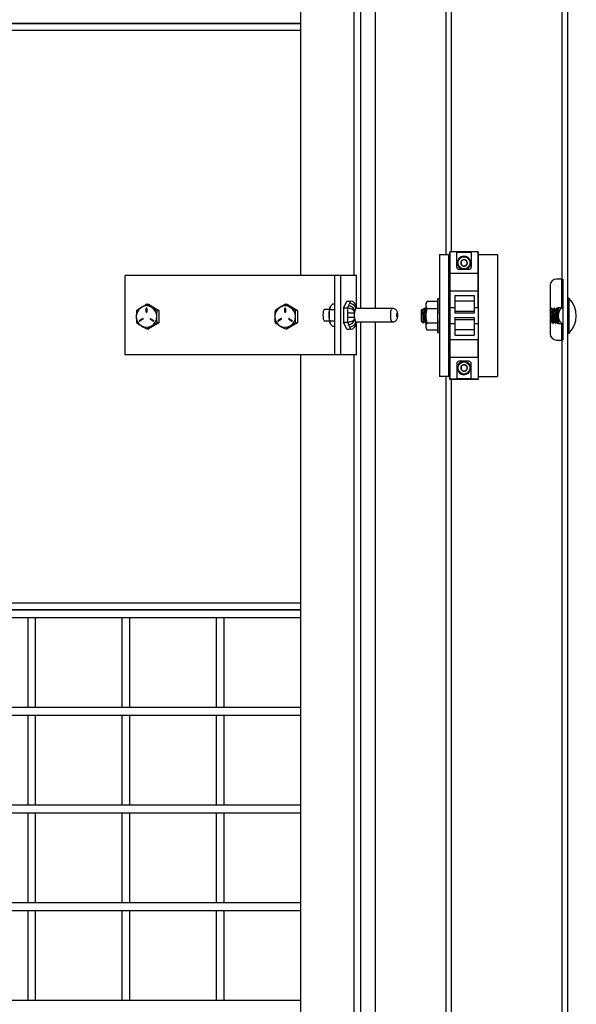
# Model space of a CAD drawing. Header units: inches. Extents: x 0.2 to 10.8, y 0.2 to 8.2.
# Tile 7 of 62: x 4.798 to 5.273, y 2.834 to 3.674. Entities that reach past the tile are written whole.
import ezdxf

# ---------------------------------------------------------------- set-up
doc = ezdxf.new("R2010")
doc.units = ezdxf.units.IN
doc.header["$MEASUREMENT"] = 0

msp = doc.modelspace()

# ---------------------------------------------------------------- linework, layer by layer
for p, q in [((5.26607, 1.8325), (5.26607, 5.79604)), ((5.1619, 5.39999), (5.1619, 3.47338)), ((5.08944, 3.42727), (5.08944, 5.29304)), ((5.10167, 5.29304), (5.10167, 3.42727)), ((5.03789, 5.24396), (5.03789, 3.45538)), ((5.08356, 5.24396), (5.08356, 3.45538)), ((5.1669, 3.47548), (5.1669, 4.65021)), ((5.26107, 4.65021), (5.26107, 3.45229)), ((3.3777, 3.66473), (5.03789, 3.66473)), ((3.37848, 3.67025), (5.03789, 3.67025)), ((5.03789, 3.67025), (3.37913, 3.67025)), ((5.03789, 3.66473), (5.03789, 3.45538)), ((5.1567, 3.47338), (5.1567, 3.36921)), ((5.1567, 3.47338), (5.16451, 3.47338)), ((5.16451, 3.36921), (5.16451, 3.47338)), ((5.16451, 3.47338), (5.16515, 3.47338)), ((5.16515, 3.47517), (5.16515, 3.36684)), ((5.16545, 3.47517), (5.16515, 3.47517)), ((5.18961, 3.47548), (5.16545, 3.47548)), ((5.16545, 3.47548), (5.16545, 3.45694)), ((5.17136, 3.47515), (5.18374, 3.47515)), ((5.17136, 3.46257), (5.17136, 3.47515)), ((5.18374, 3.47515), (5.18374, 3.46257)), ((5.18961, 3.45694), (5.18961, 3.47548)), ((5.1899, 3.47517), (5.18961, 3.47517)), ((5.1899, 3.36684), (5.1899, 3.47517)), ((5.1899, 3.47338), (5.20617, 3.47338)), ((5.20617, 3.47338), (5.20617, 3.36921)), ((4.88813, 3.38767), (4.88813, 3.45538)), ((5.06699, 3.45538), (4.88813, 3.45538)), ((5.06699, 3.45538), (5.06699, 3.38767)), ((5.07202, 3.45538), (5.06699, 3.45538)), ((5.07202, 3.45538), (5.07202, 3.38767)), ((5.0855, 3.45538), (5.07202, 3.45538)), ((5.08585, 3.45538), (5.0855, 3.45538)), ((5.0855, 3.45538), (5.0855, 3.42914)), ((5.08585, 3.42837), (5.08585, 3.45538)), ((5.18961, 3.45694), (5.16545, 3.45694)), ((5.16545, 3.45694), (5.16545, 3.44215)), ((5.18165, 3.46048), (5.17345, 3.46048)), ((5.18961, 3.44215), (5.18961, 3.45694)), ((5.25107, 3.44688), (5.25107, 3.40563)), ((5.26107, 3.45229), (5.25649, 3.45229)), ((5.26107, 3.45229), (5.2619, 3.45229)), ((5.26107, 3.42771), (5.26107, 3.45229)), ((5.2619, 3.45229), (5.2619, 3.40021)), ((5.16545, 3.44215), (5.16545, 3.42819)), ((5.16545, 3.44215), (5.18961, 3.44215)), ((5.16961, 3.43827), (5.18628, 3.43827)), ((5.16961, 3.43827), (5.16961, 3.43361)), ((5.18628, 3.43827), (5.18628, 3.43361)), ((5.18961, 3.42819), (5.18961, 3.44215)), ((5.26732, 3.40628), (5.26732, 3.43581)), ((4.9063, 3.42417), (4.9063, 3.42727)), ((4.9063, 3.42727), (4.90641, 3.42727)), ((4.90641, 3.42727), (4.90641, 3.42417)), ((4.90678, 3.43078), (4.90825, 3.43078)), ((4.90683, 3.42727), (4.90683, 3.42417)), ((4.90825, 3.43078), (4.91705, 3.42552)), ((5.02453, 3.42417), (5.02453, 3.42727)), ((5.02453, 3.42727), (5.02463, 3.42727)), ((5.02463, 3.42727), (5.02463, 3.42417)), ((5.025, 3.43078), (5.02648, 3.43078)), ((5.02505, 3.42727), (5.02505, 3.42417)), ((5.02648, 3.43078), (5.03528, 3.42552)), ((5.06347, 3.42879), (5.0634, 3.42863)), ((5.06699, 3.43099), (5.06516, 3.43099)), ((5.07471, 3.42754), (5.07741, 3.43355)), ((5.07471, 3.42754), (5.07471, 3.41551)), ((5.07793, 3.42754), (5.07471, 3.42754)), ((5.07741, 3.43355), (5.08063, 3.43355)), ((5.07885, 3.42958), (5.07793, 3.42754)), ((5.07793, 3.42754), (5.07793, 3.42345)), ((5.08063, 3.43355), (5.07971, 3.43151)), ((5.08546, 3.42922), (5.08489, 3.43051)), ((5.08546, 3.42778), (5.08519, 3.42718)), ((5.08546, 3.42778), (5.08569, 3.42727)), ((5.11645, 3.42727), (5.08546, 3.42727)), ((5.08634, 3.42727), (5.08633, 3.4273)), ((5.14367, 3.42756), (5.14338, 3.42756)), ((5.14591, 3.43307), (5.14498, 3.43146)), ((5.14498, 3.43146), (5.14498, 3.43007)), ((5.14498, 3.43007), (5.14498, 3.42104)), ((5.15503, 3.43307), (5.14591, 3.43307)), ((5.15661, 3.43537), (5.15503, 3.43537)), ((5.15503, 3.43537), (5.15503, 3.40672)), ((5.15653, 3.4353), (5.1567, 3.4353)), ((5.15653, 3.43475), (5.1567, 3.43475)), ((5.15653, 3.43368), (5.1567, 3.43368)), ((5.15653, 3.43212), (5.1567, 3.43212)), ((5.15653, 3.43013), (5.1567, 3.43013)), ((5.15653, 3.4278), (5.1567, 3.4278)), ((5.1567, 3.4278), (5.15667, 3.42588)), ((5.1567, 3.43212), (5.15668, 3.43031)), ((5.1567, 3.43013), (5.15668, 3.42808)), ((5.1567, 3.4353), (5.15669, 3.43477)), ((5.1567, 3.43475), (5.15669, 3.43373)), ((5.1567, 3.43368), (5.15669, 3.43222)), ((5.1567, 3.43131), (5.15669, 3.43131)), ((5.16545, 3.42819), (5.16961, 3.42819)), ((5.16545, 3.42819), (5.16545, 3.41444)), ((5.16961, 3.43361), (5.18628, 3.43361)), ((5.16961, 3.43361), (5.16961, 3.42504)), ((5.18628, 3.43361), (5.18628, 3.42504)), ((5.18628, 3.42819), (5.18961, 3.42819)), ((5.18961, 3.42819), (5.18961, 3.41444)), ((5.25247, 3.42756), (5.25218, 3.42756)), ((5.25479, 3.42756), (5.2545, 3.42756)), ((5.2571, 3.42756), (5.25681, 3.42756)), ((5.25725, 3.42756), (5.25717, 3.42743)), ((5.25725, 3.42703), (5.25725, 3.42756)), ((5.25828, 3.42771), (5.25828, 3.42296)), ((5.26077, 3.42771), (5.2619, 3.42771)), ((4.90641, 3.42417), (4.9063, 3.42417)), ((4.91705, 3.42552), (4.91558, 3.42552)), ((4.91705, 3.42552), (4.91705, 3.41499)), ((5.02463, 3.42417), (5.02453, 3.42417)), ((5.03528, 3.42552), (5.03381, 3.42552)), ((5.03528, 3.42552), (5.03528, 3.41499)), ((5.06276, 3.42645), (5.0584, 3.42645)), ((5.06304, 3.42626), (5.06699, 3.42626)), ((5.07793, 3.42345), (5.08406, 3.42345)), ((5.08406, 3.41959), (5.07793, 3.41959)), ((5.07793, 3.41959), (5.07793, 3.41551)), ((5.08406, 3.42465), (5.08433, 3.42525)), ((5.08406, 3.42345), (5.08406, 3.42465)), ((5.08406, 3.4184), (5.08406, 3.41959)), ((5.12103, 3.42152), (5.12098, 3.42217)), ((5.14189, 3.42664), (5.14107, 3.42582)), ((5.14107, 3.42582), (5.14107, 3.41627)), ((5.14227, 3.42602), (5.14194, 3.42658)), ((5.14252, 3.42605), (5.14225, 3.42605)), ((5.14483, 3.42605), (5.14456, 3.42605)), ((5.14498, 3.42634), (5.14481, 3.42605)), ((5.14498, 3.42104), (5.14498, 3.41202)), ((5.14591, 3.42706), (5.15503, 3.42706)), ((5.15641, 3.42605), (5.15633, 3.42605)), ((5.15662, 3.42645), (5.15639, 3.42605)), ((5.15653, 3.4252), (5.1567, 3.4252)), ((5.15653, 3.42245), (5.1567, 3.42245)), ((5.15653, 3.42245), (5.1567, 3.41964)), ((5.15653, 3.41964), (5.1567, 3.41964)), ((5.15667, 3.42205), (5.15655, 3.42205)), ((5.15667, 3.42402), (5.1566, 3.42402)), ((5.15667, 3.42588), (5.15665, 3.42588)), ((5.1567, 3.4252), (5.15667, 3.42402)), ((5.1567, 3.42245), (5.15667, 3.42205)), ((5.1567, 3.42658), (5.15668, 3.42656)), ((5.16961, 3.42504), (5.18628, 3.42504)), ((5.16961, 3.42504), (5.16961, 3.42319)), ((5.18628, 3.42319), (5.16961, 3.42319)), ((5.16961, 3.41944), (5.18628, 3.41944)), ((5.16961, 3.41944), (5.16961, 3.41759)), ((5.18628, 3.42504), (5.18628, 3.42319)), ((5.18628, 3.41944), (5.18628, 3.41759)), ((5.25131, 3.42605), (5.25107, 3.42605)), ((5.25363, 3.42605), (5.25336, 3.42605)), ((5.25594, 3.42605), (5.25567, 3.42605)), ((5.25725, 3.42345), (5.25638, 3.4229)), ((5.25638, 3.41914), (5.25638, 3.4229)), ((5.25725, 3.42345), (5.25725, 3.42703)), ((5.25725, 3.41453), (5.25725, 3.42345)), ((5.25828, 3.41912), (5.25828, 3.41438)), ((4.90056, 3.41698), (4.90315, 3.41853)), ((4.90067, 3.41698), (4.90056, 3.41698)), ((4.90326, 3.41853), (4.90067, 3.41698)), ((4.90342, 3.41806), (4.90083, 3.41651)), ((4.90326, 3.41853), (4.90315, 3.41853)), ((4.90334, 3.41856), (4.90326, 3.41853)), ((4.91705, 3.41499), (4.90825, 3.40973)), ((4.9123, 3.41651), (4.90971, 3.41806)), ((4.90982, 3.41806), (4.90971, 3.41806)), ((4.90982, 3.41806), (4.91241, 3.41651)), ((4.90998, 3.41853), (4.91257, 3.41698)), ((4.91241, 3.41651), (4.9123, 3.41651)), ((4.91241, 3.41651), (4.91249, 3.41648)), ((4.91558, 3.41499), (4.91705, 3.41499)), ((5.01879, 3.41698), (5.02138, 3.41853)), ((5.0189, 3.41698), (5.01879, 3.41698)), ((5.02149, 3.41853), (5.0189, 3.41698)), ((5.02164, 3.41806), (5.01905, 3.41651)), ((5.02149, 3.41853), (5.02138, 3.41853)), ((5.02157, 3.41856), (5.02149, 3.41853)), ((5.03528, 3.41499), (5.02648, 3.40973)), ((5.03053, 3.41651), (5.02794, 3.41806)), ((5.02805, 3.41806), (5.02794, 3.41806)), ((5.02805, 3.41806), (5.03064, 3.41651)), ((5.0282, 3.41853), (5.03079, 3.41698)), ((5.03064, 3.41651), (5.03053, 3.41651)), ((5.03064, 3.41651), (5.03072, 3.41648)), ((5.03381, 3.41499), (5.03528, 3.41499)), ((5.0584, 3.4166), (5.06276, 3.4166)), ((5.06304, 3.41679), (5.06699, 3.41679)), ((5.0634, 3.41442), (5.06347, 3.41426)), ((5.06516, 3.41205), (5.06699, 3.41205)), ((5.07471, 3.41551), (5.07793, 3.41551)), ((5.07741, 3.4095), (5.07471, 3.41551)), ((5.07793, 3.41551), (5.07885, 3.41347)), ((5.07971, 3.41154), (5.08063, 3.4095)), ((5.08406, 3.4184), (5.08433, 3.4178)), ((5.08489, 3.41254), (5.08546, 3.41382)), ((5.08546, 3.41527), (5.08519, 3.41587)), ((5.08546, 3.41577), (5.11645, 3.41577)), ((5.08546, 3.41527), (5.08569, 3.41577)), ((5.0855, 3.41391), (5.0855, 3.38767)), ((5.08585, 3.38767), (5.08585, 3.41468)), ((5.08633, 3.41575), (5.08634, 3.41577)), ((5.08944, 2.04825), (5.08944, 3.41577)), ((5.10167, 3.41577), (5.10167, 2.04825)), ((5.14107, 3.41627), (5.1413, 3.41604)), ((5.14136, 3.41615), (5.1413, 3.4161)), ((5.1413, 3.41604), (5.1413, 3.4161)), ((5.1413, 3.41604), (5.14135, 3.41604)), ((5.14144, 3.4159), (5.14262, 3.41472)), ((5.14339, 3.41604), (5.14365, 3.41604)), ((5.14454, 3.41453), (5.14483, 3.41453)), ((5.14486, 3.41456), (5.14498, 3.41476)), ((5.14498, 3.41202), (5.14498, 3.41063)), ((5.14498, 3.41063), (5.14591, 3.40902)), ((5.14591, 3.41503), (5.15503, 3.41503)), ((5.15521, 3.41608), (5.15528, 3.41595)), ((5.15653, 3.41689), (5.1567, 3.41689)), ((5.15653, 3.41429), (5.1567, 3.41429)), ((5.15653, 3.41196), (5.1567, 3.41196)), ((5.1567, 3.41689), (5.15667, 3.41807)), ((5.1567, 3.41429), (5.15667, 3.41621)), ((5.1567, 3.41196), (5.15667, 3.41429)), ((5.1567, 3.40997), (5.15668, 3.41196)), ((5.15669, 3.41078), (5.1567, 3.41078)), ((5.16545, 3.41444), (5.16961, 3.41444)), ((5.16545, 3.41444), (5.16545, 3.40048)), ((5.18628, 3.41759), (5.16961, 3.41759)), ((5.16961, 3.41759), (5.16961, 3.40902)), ((5.18628, 3.41759), (5.18628, 3.40902)), ((5.18628, 3.41444), (5.18961, 3.41444)), ((5.18961, 3.41444), (5.18961, 3.40048)), ((5.25107, 3.41453), (5.25131, 3.41453)), ((5.25218, 3.41604), (5.25245, 3.41604)), ((5.25334, 3.41453), (5.25363, 3.41453)), ((5.2545, 3.41604), (5.25476, 3.41604)), ((5.25565, 3.41453), (5.25594, 3.41453)), ((5.25659, 3.41566), (5.25725, 3.41453)), ((5.2619, 3.41438), (5.26077, 3.41438)), ((5.26107, 3.40021), (5.26107, 3.41438)), ((4.90678, 3.40973), (4.90825, 3.40973)), ((5.025, 3.40973), (5.02648, 3.40973)), ((5.07741, 3.4095), (5.08063, 3.4095)), ((5.14591, 3.40902), (5.15503, 3.40902)), ((5.15503, 3.40672), (5.15661, 3.40672)), ((5.15653, 3.40997), (5.1567, 3.40997)), ((5.15653, 3.40841), (5.1567, 3.40841)), ((5.15653, 3.40734), (5.1567, 3.40734)), ((5.15653, 3.40679), (5.1567, 3.40679)), ((5.1567, 3.40841), (5.15668, 3.40997)), ((5.1567, 3.40734), (5.15669, 3.40841)), ((5.1567, 3.40679), (5.15669, 3.40734)), ((5.18628, 3.40902), (5.16961, 3.40902)), ((5.16961, 3.40902), (5.16961, 3.40436)), ((5.16961, 3.40436), (5.18628, 3.40436)), ((5.18628, 3.40902), (5.18628, 3.40436)), ((5.18961, 3.40048), (5.16545, 3.40048)), ((5.16545, 3.40048), (5.16545, 3.38569)), ((5.18961, 3.38569), (5.18961, 3.40048)), ((5.25649, 3.40021), (5.26107, 3.40021)), ((5.26107, 3.40021), (5.26107, 2.20229)), ((5.2619, 3.40021), (5.26107, 3.40021)), ((5.06699, 3.38767), (4.88813, 3.38767)), ((5.03789, 3.38767), (5.03789, 2.09734)), ((5.03789, 3.38767), (5.03789, 3.17577)), ((5.07202, 3.38767), (5.06699, 3.38767)), ((5.0855, 3.38767), (5.07202, 3.38767)), ((5.08356, 3.38767), (5.08356, 2.09734)), ((5.0855, 3.38767), (5.08585, 3.38767)), ((5.16545, 3.38569), (5.18961, 3.38569)), ((5.16545, 3.38569), (5.16545, 3.36715)), ((5.18961, 3.38569), (5.18961, 3.36715)), ((5.17136, 3.38007), (5.17136, 3.36748)), ((5.18165, 3.38215), (5.17345, 3.38215)), ((5.18374, 3.36748), (5.18374, 3.38007)), ((5.16451, 3.36921), (5.1567, 3.36921)), ((5.1619, 3.36921), (5.1619, 1.8325)), ((5.16451, 3.36921), (5.16515, 3.36921)), ((5.1899, 3.36921), (5.20617, 3.36921)), ((5.16515, 3.36684), (5.1899, 3.36684)), ((5.16545, 3.36715), (5.18961, 3.36715)), ((5.1669, 2.20229), (5.1669, 3.36684)), ((5.17136, 3.36748), (5.18374, 3.36748)), ((5.03789, 3.17577), (3.3777, 3.17577)), ((5.03789, 3.17025), (3.37848, 3.17025)), ((3.37913, 3.17025), (5.03789, 3.17025)), ((3.37848, 3.16359), (5.03789, 3.16359)), ((4.80502, 3.16359), (4.80502, 3.08692)), ((4.81168, 3.08692), (4.81168, 3.16359)), ((4.88551, 3.16359), (4.88551, 3.08692)), ((4.89218, 3.08692), (4.89218, 3.16359)), ((4.966, 3.16359), (4.966, 3.08692)), ((4.97267, 3.08692), (4.97267, 3.16359)), ((5.03789, 3.08692), (3.37848, 3.08692)), ((3.37848, 3.08025), (5.03789, 3.08025)), ((4.80502, 3.08025), (4.80502, 3.00359)), ((4.81168, 3.00359), (4.81168, 3.08025)), ((4.88551, 3.08025), (4.88551, 3.00359)), ((4.89218, 3.00359), (4.89218, 3.08025)), ((4.966, 3.08025), (4.966, 3.00359)), ((4.97267, 3.00359), (4.97267, 3.08025)), ((5.03789, 3.00359), (3.37848, 3.00359)), ((3.37848, 2.99692), (5.03789, 2.99692)), ((4.80502, 2.99692), (4.80502, 2.92025)), ((4.81168, 2.92025), (4.81168, 2.99692)), ((4.88551, 2.99692), (4.88551, 2.92025)), ((4.89218, 2.92025), (4.89218, 2.99692)), ((4.966, 2.99692), (4.966, 2.92025)), ((4.97267, 2.92025), (4.97267, 2.99692)), ((5.03789, 2.92025), (3.37848, 2.92025)), ((3.37848, 2.91359), (5.03789, 2.91359)), ((4.80502, 2.91359), (4.80502, 2.83692)), ((4.81168, 2.83692), (4.81168, 2.91359)), ((4.88551, 2.91359), (4.88551, 2.83692)), ((4.89218, 2.83692), (4.89218, 2.91359)), ((4.966, 2.91359), (4.966, 2.83692)), ((4.97267, 2.83692), (4.97267, 2.91359)), ((5.03789, 2.83692), (3.37848, 2.83692))]:
    msp.add_line(p, q)
at = {"flags": 128}
for points in [[(5.11645, 3.41577), (5.11633, 3.41579), (5.11585, 3.41626), (5.11544, 3.41729), (5.11514, 3.41879), (5.11498, 3.42058), (5.11498, 3.42247), (5.11514, 3.42426), (5.11544, 3.42575), (5.11585, 3.42679), (5.11633, 3.42725), (5.11645, 3.42727)], [(5.0584, 3.42645), (5.05817, 3.42637), (5.05776, 3.42579), (5.05742, 3.42469), (5.0572, 3.42321), (5.05712, 3.42152)], [(5.05712, 3.42152), (5.0572, 3.41984), (5.05742, 3.41836), (5.05776, 3.41726), (5.05817, 3.41668), (5.0584, 3.4166)]]:
    msp.add_lwpolyline(points, dxfattribs=at)
for centre in [(5.17753, 3.46609), (5.17753, 3.37646)]:
    msp.add_circle(centre, 0.00517)
for centre, radius, start, end in [((5.17753, 3.46609), 0.00574, 282.55555, 180), ((5.17345, 3.46257), 0.00208, 180, 270), ((5.17753, 3.46609), 0.00574, 180, 257.44445), ((5.17753, 3.46609), 0.00284, 150, 210), ((5.17753, 3.46609), 0.00284, 90, 150), ((5.17753, 3.46609), 0.00284, 210, 270), ((5.17753, 3.46609), 0.00284, 30, 90), ((5.17753, 3.46609), 0.00284, 270, 330), ((5.17753, 3.46609), 0.00284, 330, 30), ((5.18165, 3.46257), 0.00208, 270, 0), ((5.25649, 3.44688), 0.00542, 90, 180), ((5.2668, 3.43529), 0.000733, 44.76533, 180), ((5.25244, 3.42104), 0.02096, 315.23467, 44.76533), ((4.90694, 3.42031), 0.00917, 121.34542, 180.35973), ((4.90657, 3.42082), 0.00855, 59.01576, 120.98424), ((4.90657, 3.42728), 0.000264, 358.40161, 181.59839), ((4.90668, 3.42728), 0.000271, 102.88701, 180.83012), ((4.90619, 3.42031), 0.00917, 359.64027, 58.65458), ((5.02516, 3.42031), 0.00917, 121.34542, 180.35973), ((5.02479, 3.42082), 0.00855, 59.01576, 120.98424), ((5.02479, 3.42728), 0.000264, 358.40161, 181.59839), ((5.02491, 3.42728), 0.000271, 102.88701, 180.83012), ((5.02442, 3.42031), 0.00917, 359.64027, 58.65458), ((5.0818, 3.42225), 0.01948, 160.8784, 182.12404), ((5.07895, 3.42408), 0.0055, 12.2489, 91.08788), ((5.07982, 3.42601), 0.0055, 12.2489, 91.08788), ((5.08547, 3.42681), 0.000464, 91.50444, 127.22455), ((5.08214, 3.42775), 0.00363, 352.41927, 23.91869), ((5.25725, 3.42901), 0.00146, 270, 296.66722), ((4.90694, 3.4202), 0.00917, 179.64027, 238.65458), ((4.90657, 3.42416), 0.000264, 178.40161, 1.59839), ((4.90668, 3.42417), 0.000271, 179.16988, 257.11299), ((4.90619, 3.4202), 0.00917, 301.34542, 0.35973), ((5.02516, 3.4202), 0.00917, 179.64027, 238.65458), ((5.02479, 3.42416), 0.000264, 178.40161, 1.59839), ((5.02491, 3.42417), 0.000271, 179.16988, 257.11299), ((5.02442, 3.4202), 0.00917, 301.34542, 0.35973), ((5.0818, 3.4208), 0.01948, 177.87596, 199.1216), ((5.09876, 3.42217), 0.01476, 167.97268, 175.02975), ((5.09876, 3.42087), 0.01476, 184.97024, 192.02732), ((4.9007, 3.41675), 0.000271, 119.94678, 298.34808), ((4.90081, 3.41674), 0.000275, 120.85581, 256.7534), ((4.90657, 3.41969), 0.00855, 239.01576, 300.98424), ((4.90328, 3.41829), 0.000271, 299.94678, 118.34808), ((4.90985, 3.41829), 0.000271, 61.65192, 240.05322), ((4.90996, 3.41829), 0.000276, 103.51415, 238.87665), ((4.91243, 3.41675), 0.000271, 241.65192, 60.05322), ((5.01892, 3.41675), 0.000271, 119.94678, 298.34808), ((5.01904, 3.41674), 0.000275, 120.85581, 256.7534), ((5.02479, 3.41969), 0.00855, 239.01576, 300.98424), ((5.02151, 3.41829), 0.000271, 299.94678, 118.34808), ((5.02807, 3.41829), 0.000271, 61.65192, 240.05322), ((5.02819, 3.41829), 0.000276, 103.51414, 238.87665), ((5.03066, 3.41675), 0.000271, 241.65192, 60.05322), ((5.07895, 3.41896), 0.0055, 268.91212, 347.7511), ((5.07982, 3.41703), 0.0055, 268.91212, 347.7511), ((5.08547, 3.41624), 0.000464, 232.77545, 268.49556), ((5.08214, 3.41529), 0.00363, 336.08131, 7.58073), ((5.25725, 3.41308), 0.00146, 63.302, 90), ((5.25649, 3.40563), 0.00542, 180, 270), ((5.2668, 3.4068), 0.000733, 180, 315.23467), ((5.17345, 3.38007), 0.00208, 90, 180), ((5.17753, 3.37646), 0.00574, 97.86217, 180), ((5.17753, 3.37646), 0.00574, 180, 82.13783), ((5.17753, 3.37646), 0.00284, 150, 210), ((5.17753, 3.37646), 0.00284, 90, 150), ((5.17753, 3.37646), 0.00284, 30, 90), ((5.17753, 3.37646), 0.00284, 330, 30), ((5.18165, 3.38007), 0.00208, 0, 90), ((5.17753, 3.37646), 0.00284, 210, 270), ((5.17753, 3.37646), 0.00284, 270, 330)]:
    msp.add_arc(centre, radius, start, end)
for centre, major_axis, ratio, start_param, end_param in [((5.07923, 3.42465), (0.00497, -0.00106), 0.540405, 0.376876, 1.947672), ((5.08063, 3.42778), (0, 0.00577), 0.836516, 4.712389, 6.283185), ((5.15661, 3.42104), (-0.00017, 0.01432), 0.05821, 5.987985, 6.184334), ((5.15661, 3.42104), (-0.00033, 0.01432), 0.054812, 5.791063, 5.987412), ((5.15661, 3.42104), (-0.00047, 0.01432), 0.049301, 5.594332, 5.790682), ((5.15661, 3.42104), (-0.0006, 0.01432), 0.041899, 5.397851, 5.5942), ((5.15661, 3.42104), (-0.00071, 0.01432), 0.032898, 5.201637, 5.397987), ((5.15661, 3.42104), (-0.00079, 0.01432), 0.022647, 5.005671, 5.20202), ((5.15661, 3.42104), (0, 0.01432), 0.059359, 6.185011, 6.283185), ((5.15661, 3.42104), (-0.00083, 0.01432), 0.011541, 4.809892, 5.006241), ((5.15661, 3.42104), (-0.00083, 0.01432), 0.011541, 1.668299, 1.864649), ((5.15661, 3.42104), (-0.0006, 0.01026), 0.011541, 1.707381, 1.864649), ((5.07923, 3.4184), (0.00497, 0.00106), 0.540405, 4.335513, 5.90631), ((5.08063, 3.41527), (0, 0.00577), 0.836516, 3.141593, 4.712389), ((5.15661, 3.42104), (-0.00079, 0.01432), 0.022647, 1.864078, 2.060428), ((5.15661, 3.42104), (-0.00071, 0.01432), 0.032898, 2.060045, 2.256394), ((5.15661, 3.42104), (-0.0006, 0.01432), 0.041899, 2.256258, 2.452608), ((5.15661, 3.42104), (-0.00056, 0.01026), 0.022647, 1.986773, 2.060428), ((5.15661, 3.42104), (-0.00047, 0.01432), 0.049301, 2.452739, 2.649089), ((5.15661, 3.42104), (-0.00033, 0.01432), 0.054812, 2.64947, 2.845819), ((5.15661, 3.42104), (-0.00017, 0.01432), 0.05821, 2.846392, 3.042741), ((5.15661, 3.42104), (0, 0.01432), 0.059359, 3.043418, 3.239767), ((5.15661, 3.42104), (0.00047, 0.01432), 0.049301, 3.80976, 3.830446)]:
    msp.add_ellipse(centre, major_axis=major_axis, ratio=ratio, start_param=start_param, end_param=end_param)
for points, knots in [([(5.17753, 3.46893), (5.17734, 3.46882), (5.17714, 3.4687), (5.17673, 3.46847), (5.17652, 3.46834), (5.17587, 3.46797), (5.17545, 3.46773), (5.17507, 3.46751)], [0, 0, 0, 0, 0.25, 0.25, 0.5, 0.5, 1, 1, 1, 1]), ([(5.17507, 3.46751), (5.17507, 3.46728), (5.17507, 3.46706), (5.17507, 3.46659), (5.17507, 3.46634), (5.17507, 3.4656), (5.17507, 3.46511), (5.17507, 3.46467)], [0, 0, 0, 0, 0.25, 0.25, 0.5, 0.5, 1, 1, 1, 1]), ([(5.17507, 3.46467), (5.17526, 3.46455), (5.17546, 3.46444), (5.17586, 3.46421), (5.17608, 3.46408), (5.17672, 3.46371), (5.17714, 3.46347), (5.17753, 3.46324)], [0, 0, 0, 0, 0.25, 0.25, 0.5, 0.5, 1, 1, 1, 1]), ([(5.17999, 3.46751), (5.1798, 3.46762), (5.1796, 3.46773), (5.17919, 3.46797), (5.17898, 3.46809), (5.17833, 3.46846), (5.17792, 3.4687), (5.17753, 3.46893)], [0, 0, 0, 0, 0.25, 0.25, 0.5, 0.5, 1, 1, 1, 1]), ([(5.17753, 3.46324), (5.17772, 3.46336), (5.17792, 3.46347), (5.17832, 3.4637), (5.17854, 3.46383), (5.17918, 3.4642), (5.1796, 3.46444), (5.17999, 3.46467)], [0, 0, 0, 0, 0.25, 0.25, 0.5, 0.5, 1, 1, 1, 1]), ([(5.17999, 3.46751), (5.17999, 3.46729), (5.17999, 3.46706), (5.17999, 3.46659), (5.17999, 3.46634), (5.17999, 3.46559), (5.17999, 3.46511), (5.17999, 3.46467)], [0, 0, 0, 0, 0.25, 0.25, 0.5, 0.5, 1, 1, 1, 1]), ([(5.07971, 3.43151), (5.07957, 3.43119), (5.07944, 3.43087), (5.07915, 3.43022), (5.07899, 3.4299), (5.07885, 3.42958)], [0, 0, 0, 0, 0.5, 0.5, 1, 1, 1, 1]), ([(5.08636, 3.42722), (5.08618, 3.42763), (5.08582, 3.42846), (5.0856, 3.42892), (5.0855, 3.42914)], [0, 0, 0, 0, 0.499934, 1, 1, 1, 1]), ([(5.12098, 3.42217), (5.12096, 3.42247), (5.12094, 3.42297), (5.12076, 3.42378), (5.12047, 3.42467), (5.11985, 3.4257), (5.11888, 3.4266), (5.11769, 3.42719), (5.11683, 3.42722), (5.11646, 3.42723)], [0, 0, 0, 0, 0.116827, 0.192212, 0.341108, 0.497306, 0.669453, 0.854691, 1, 1, 1, 1]), ([(5.14335, 3.42753), (5.14321, 3.42727), (5.14291, 3.42677), (5.14262, 3.42627), (5.14247, 3.42601)], [0, 0, 0, 0, 0.500295, 1, 1, 1, 1]), ([(5.14335, 3.42749), (5.14336, 3.42751), (5.14341, 3.42764), (5.1435, 3.42729), (5.14363, 3.42627), (5.14376, 3.42461), (5.14387, 3.42255), (5.14401, 3.42032), (5.14413, 3.41818), (5.14425, 3.41635), (5.14438, 3.41507), (5.14448, 3.41458), (5.14453, 3.41454), (5.14454, 3.41453)], [0, 0, 0, 0, 0.029144, 0.130616, 0.23498, 0.339414, 0.443798, 0.548169, 0.652601, 0.756995, 0.861368, 0.965796, 1, 1, 1, 1]), ([(5.14367, 3.42756), (5.14371, 3.42749), (5.14379, 3.42735), (5.14392, 3.42625), (5.14405, 3.42461), (5.14416, 3.42255), (5.1443, 3.42032), (5.14442, 3.41818), (5.14454, 3.41636), (5.14467, 3.41506), (5.14477, 3.41461), (5.14483, 3.4145), (5.14485, 3.41459), (5.14487, 3.41463)], [0, 0, 0, 0, 0.10146, 0.205812, 0.310233, 0.414604, 0.518963, 0.623383, 0.727764, 0.832124, 0.93654, 0.97074, 1, 1, 1, 1]), ([(5.14458, 3.42602), (5.14444, 3.42627), (5.14414, 3.42677), (5.14385, 3.42727), (5.14371, 3.42753)], [0, 0, 0, 0, 0.499738, 1, 1, 1, 1]), ([(5.25215, 3.42753), (5.252, 3.42727), (5.25172, 3.42678), (5.25143, 3.42629), (5.25129, 3.42605)], [0, 0, 0, 0, 0.512972, 1, 1, 1, 1]), ([(5.25215, 3.42752), (5.25216, 3.42754), (5.25221, 3.4276), (5.2523, 3.42731), (5.25243, 3.42626), (5.25255, 3.42461), (5.25267, 3.42255), (5.2528, 3.42032), (5.25293, 3.41818), (5.25304, 3.41635), (5.25318, 3.41507), (5.25328, 3.41458), (5.25333, 3.41454), (5.25334, 3.41453)], [0, 0, 0, 0, 0.029058, 0.130539, 0.234913, 0.339356, 0.443749, 0.548129, 0.65257, 0.756974, 0.861355, 0.965793, 1, 1, 1, 1]), ([(5.25247, 3.42756), (5.25251, 3.42749), (5.25259, 3.42735), (5.25272, 3.42625), (5.25284, 3.42461), (5.25296, 3.42255), (5.25309, 3.42032), (5.25322, 3.41818), (5.25333, 3.41636), (5.25346, 3.41506), (5.25357, 3.41461), (5.25363, 3.4145), (5.25365, 3.41459), (5.25366, 3.41464)], [0, 0, 0, 0, 0.101365, 0.20562, 0.309944, 0.414218, 0.51848, 0.622802, 0.727086, 0.831348, 0.935667, 0.969835, 1, 1, 1, 1]), ([(5.25338, 3.42601), (5.25324, 3.42626), (5.25294, 3.42677), (5.25265, 3.42727), (5.2525, 3.42752)], [0, 0, 0, 0, 0.499743, 1, 1, 1, 1]), ([(5.25446, 3.42753), (5.25432, 3.42727), (5.25402, 3.42677), (5.25373, 3.42627), (5.25359, 3.42601)], [0, 0, 0, 0, 0.500265, 1, 1, 1, 1]), ([(5.25446, 3.42752), (5.25447, 3.42754), (5.25452, 3.4276), (5.25461, 3.42731), (5.25475, 3.42626), (5.25487, 3.42461), (5.25498, 3.42255), (5.25512, 3.42032), (5.25524, 3.41818), (5.25536, 3.41635), (5.25549, 3.41507), (5.25559, 3.41458), (5.25564, 3.41454), (5.25565, 3.41453)], [0, 0, 0, 0, 0.029582, 0.131009, 0.235326, 0.339713, 0.444049, 0.548373, 0.652758, 0.757105, 0.86143, 0.965812, 1, 1, 1, 1]), ([(5.2557, 3.42601), (5.25555, 3.42627), (5.25526, 3.42677), (5.25496, 3.42727), (5.25482, 3.42752)], [0, 0, 0, 0, 0.499747, 1, 1, 1, 1]), ([(5.25482, 3.42745), (5.25485, 3.4274), (5.25491, 3.42727), (5.25504, 3.42625), (5.25516, 3.42461), (5.25527, 3.42255), (5.25541, 3.42032), (5.25553, 3.41818), (5.25565, 3.41636), (5.25578, 3.41506), (5.25588, 3.41461), (5.25594, 3.4145), (5.25597, 3.41459), (5.25598, 3.41464)], [0, 0, 0, 0, 0.073458, 0.180961, 0.288536, 0.396059, 0.50357, 0.611143, 0.718676, 0.826188, 0.933758, 0.96899, 1, 1, 1, 1]), ([(5.25678, 3.42753), (5.25663, 3.42728), (5.25634, 3.42677), (5.25605, 3.42627), (5.2559, 3.42602)], [0, 0, 0, 0, 0.500258, 1, 1, 1, 1]), ([(5.25678, 3.42752), (5.25679, 3.42754), (5.25684, 3.4276), (5.25693, 3.42731), (5.25706, 3.42626), (5.25717, 3.42486), (5.25723, 3.42382), (5.25725, 3.42345)], [0, 0, 0, 0, 0.071384, 0.327081, 0.590066, 0.853226, 1, 1, 1, 1]), ([(5.25828, 3.42771), (5.25819, 3.42771), (5.2581, 3.42771), (5.25796, 3.42771), (5.2579, 3.42771), (5.2579, 3.42771)], [0, 0, 0, 0, 0.5, 0.5, 1, 1, 1, 1]), ([(5.25828, 3.42296), (5.25852, 3.42384), (5.25889, 3.42465), (5.25976, 3.42622), (5.26025, 3.42698), (5.26077, 3.42771)], [0, 0, 0, 0, 0.5, 0.5, 1, 1, 1, 1]), ([(5.26077, 3.42771), (5.26025, 3.42771), (5.25976, 3.42771), (5.2589, 3.42771), (5.25852, 3.42771), (5.25828, 3.42771)], [0, 0, 0, 0, 0.5, 0.5, 1, 1, 1, 1]), ([(5.07793, 3.42345), (5.07793, 3.42281), (5.07794, 3.42217), (5.07794, 3.42088), (5.07793, 3.42024), (5.07793, 3.41959)], [0, 0, 0, 0, 0.5, 0.5, 1, 1, 1, 1]), ([(5.08406, 3.41959), (5.084, 3.42022), (5.08397, 3.42087), (5.08397, 3.42219), (5.084, 3.42283), (5.08406, 3.42345)], [0, 0, 0, 0, 0.5, 0.5, 1, 1, 1, 1]), ([(5.08519, 3.42718), (5.08502, 3.42706), (5.08486, 3.42683), (5.08457, 3.42618), (5.08444, 3.42575), (5.08433, 3.42525)], [0, 0, 0, 0, 0.5, 0.5, 1, 1, 1, 1]), ([(5.11645, 3.41582), (5.11656, 3.41581), (5.11718, 3.41573), (5.11829, 3.41612), (5.11953, 3.41695), (5.12029, 3.41802), (5.12068, 3.41898), (5.1209, 3.41986), (5.12101, 3.4207), (5.12102, 3.42128), (5.12103, 3.42152)], [0, 0, 0, 0, 0.040974, 0.219828, 0.404258, 0.572777, 0.688082, 0.792085, 0.913629, 1, 1, 1, 1]), ([(5.12006, 3.42152), (5.12006, 3.4224), (5.12025, 3.42311), (5.1207, 3.42311), (5.12088, 3.4224), (5.12088, 3.42152)], [0, 0, 0, 0, 0.5, 0.5, 1, 1, 1, 1]), ([(5.12088, 3.42152), (5.12088, 3.42065), (5.1207, 3.41994), (5.12025, 3.41994), (5.12006, 3.42065), (5.12006, 3.42152)], [0, 0, 0, 0, 0.5, 0.5, 1, 1, 1, 1]), ([(5.14191, 3.42656), (5.14193, 3.42653), (5.14197, 3.42645), (5.14205, 3.42559), (5.14213, 3.4242), (5.1422, 3.4224), (5.14228, 3.4204), (5.14236, 3.41842), (5.14243, 3.41669), (5.14251, 3.41538), (5.14258, 3.41485), (5.14262, 3.41468), (5.14264, 3.41476), (5.14264, 3.4148)], [0, 0, 0, 0, 0.0702227, 0.1731229, 0.276023, 0.3788241, 0.4856193, 0.592915, 0.7001409, 0.8106365, 0.9223282, 0.9674304, 1, 1, 1, 1]), ([(5.14339, 3.41611), (5.14336, 3.4161), (5.1433, 3.41608), (5.14318, 3.41669), (5.14305, 3.41779), (5.14294, 3.41929), (5.14281, 3.42097), (5.14268, 3.42267), (5.14257, 3.42419), (5.14244, 3.42533), (5.14232, 3.42598), (5.14226, 3.42599), (5.14223, 3.42599)], [0, 0, 0, 0, 0.065433, 0.17302, 0.280691, 0.388355, 0.495942, 0.603603, 0.711277, 0.818864, 0.926513, 1, 1, 1, 1]), ([(5.14368, 3.41615), (5.14366, 3.41611), (5.1436, 3.41598), (5.14349, 3.4166), (5.14333, 3.41788), (5.14318, 3.41997), (5.143, 3.42224), (5.14286, 3.42413), (5.14271, 3.42548), (5.14259, 3.42618), (5.14252, 3.42601), (5.14252, 3.42598)], [0, 0, 0, 0, 0.039931, 0.161047, 0.282561, 0.432037, 0.586941, 0.704261, 0.825247, 0.978439, 1, 1, 1, 1]), ([(5.14498, 3.42292), (5.14496, 3.42313), (5.1449, 3.42387), (5.14481, 3.42491), (5.14468, 3.42576), (5.14459, 3.42612), (5.14455, 3.42603), (5.14454, 3.42602)], [0, 0, 0, 0, 0.109841, 0.396253, 0.682646, 0.96935, 1, 1, 1, 1]), ([(5.14498, 3.42553), (5.14494, 3.42574), (5.14489, 3.42608), (5.14485, 3.426), (5.14483, 3.42597)], [0, 0, 0, 0, 0.642308, 1, 1, 1, 1]), ([(5.25218, 3.4161), (5.25215, 3.4161), (5.25209, 3.4161), (5.25197, 3.41676), (5.25184, 3.4179), (5.25173, 3.41941), (5.2516, 3.42111), (5.25147, 3.4228), (5.25135, 3.4243), (5.25122, 3.42538), (5.25113, 3.42596), (5.25108, 3.42596), (5.25107, 3.42596)], [0, 0, 0, 0, 0.076405, 0.188399, 0.300489, 0.412552, 0.524545, 0.636625, 0.748701, 0.860694, 0.972763, 1, 1, 1, 1]), ([(5.25243, 3.4161), (5.25242, 3.4161), (5.25237, 3.41607), (5.25227, 3.4167), (5.25213, 3.41793), (5.252, 3.41969), (5.25185, 3.42161), (5.25171, 3.42346), (5.25158, 3.42498), (5.25142, 3.42587), (5.25133, 3.42619), (5.25128, 3.426), (5.25127, 3.42597)], [0, 0, 0, 0, 0.011104, 0.133775, 0.256003, 0.374451, 0.497848, 0.618638, 0.738171, 0.861763, 0.980915, 1, 1, 1, 1]), ([(5.2545, 3.41609), (5.25449, 3.41608), (5.25444, 3.416), (5.25434, 3.41642), (5.25421, 3.41735), (5.25409, 3.41874), (5.25397, 3.42038), (5.25384, 3.4221), (5.25372, 3.42369), (5.2536, 3.425), (5.25346, 3.4258), (5.25338, 3.42614), (5.25334, 3.42605), (5.25334, 3.42604)], [0, 0, 0, 0, 0.027568, 0.135213, 0.242894, 0.350641, 0.458287, 0.565951, 0.673701, 0.781344, 0.88899, 0.996741, 1, 1, 1, 1]), ([(5.25478, 3.41608), (5.25476, 3.41608), (5.25471, 3.41607), (5.25462, 3.41652), (5.2545, 3.41734), (5.2544, 3.41846), (5.2543, 3.41978), (5.25419, 3.42122), (5.25407, 3.42279), (5.25396, 3.42435), (5.25381, 3.42553), (5.2537, 3.42609), (5.25364, 3.426), (5.25363, 3.42598)], [0, 0, 0, 0, 0.056268, 0.148006, 0.240525, 0.330029, 0.419147, 0.511559, 0.603503, 0.72125, 0.843542, 0.965098, 1, 1, 1, 1]), ([(5.25638, 3.41914), (5.25636, 3.41932), (5.25631, 3.42003), (5.25621, 3.42137), (5.25608, 3.42304), (5.25597, 3.42449), (5.25583, 3.42552), (5.25573, 3.42605), (5.25567, 3.426), (5.25565, 3.42598)], [0, 0, 0, 0, 0.059203, 0.23188, 0.404571, 0.577202, 0.749739, 0.922418, 1, 1, 1, 1]), ([(5.25638, 3.4229), (5.25635, 3.42328), (5.25629, 3.42408), (5.25619, 3.42506), (5.25608, 3.42576), (5.25598, 3.4261), (5.25593, 3.42602), (5.2559, 3.42598)], [0, 0, 0, 0, 0.197435, 0.401449, 0.623625, 0.841119, 1, 1, 1, 1]), ([(5.25659, 3.41566), (5.25658, 3.41569), (5.25656, 3.41579), (5.25653, 3.41606), (5.25653, 3.41616), (5.25651, 3.4164), (5.2565, 3.41654), (5.25648, 3.41685), (5.25647, 3.41702), (5.25645, 3.41738), (5.25644, 3.41758), (5.25641, 3.41819), (5.2564, 3.41865), (5.25638, 3.41914)], [0, 0, 0, 0, 0.25, 0.25, 0.375, 0.375, 0.5, 0.5, 0.625, 0.625, 0.75, 0.75, 1, 1, 1, 1]), ([(5.25828, 3.42296), (5.25819, 3.42265), (5.2581, 3.42234), (5.25796, 3.4217), (5.2579, 3.42138), (5.2579, 3.42072), (5.25796, 3.42039), (5.2581, 3.41976), (5.25819, 3.41944), (5.25828, 3.41912)], [0, 0, 0, 0, 0.25, 0.25, 0.5, 0.5, 0.75, 0.75, 1, 1, 1, 1]), ([(5.26077, 3.41438), (5.26025, 3.41511), (5.25976, 3.41587), (5.2589, 3.41743), (5.25852, 3.41824), (5.25828, 3.41912)], [0, 0, 0, 0, 0.5, 0.5, 1, 1, 1, 1]), ([(5.07885, 3.41347), (5.07899, 3.41315), (5.07915, 3.41282), (5.07944, 3.41218), (5.07957, 3.41186), (5.07971, 3.41154)], [0, 0, 0, 0, 0.5, 0.5, 1, 1, 1, 1]), ([(5.08433, 3.4178), (5.08444, 3.4173), (5.08457, 3.41687), (5.08486, 3.41622), (5.08502, 3.41599), (5.08519, 3.41587)], [0, 0, 0, 0, 0.5, 0.5, 1, 1, 1, 1]), ([(5.0855, 3.4139), (5.0856, 3.41413), (5.08582, 3.41459), (5.08618, 3.41542), (5.08636, 3.41583)], [0, 0, 0, 0, 0.500124, 1, 1, 1, 1]), ([(5.14255, 3.41456), (5.14269, 3.41481), (5.14298, 3.41531), (5.14327, 3.4158), (5.14341, 3.41604)], [0, 0, 0, 0, 0.512498, 1, 1, 1, 1]), ([(5.14363, 3.41608), (5.14378, 3.41582), (5.14407, 3.41532), (5.14436, 3.41481), (5.14451, 3.41456)], [0, 0, 0, 0, 0.499719, 1, 1, 1, 1]), ([(5.25107, 3.41595), (5.2511, 3.41567), (5.25117, 3.41493), (5.25125, 3.41462), (5.25131, 3.4145), (5.25134, 3.41459), (5.25135, 3.41464)], [0, 0, 0, 0, 0.2749237, 0.7233435, 0.8702147, 1, 1, 1, 1]), ([(5.25135, 3.41456), (5.25149, 3.41482), (5.25178, 3.41531), (5.25206, 3.4158), (5.2522, 3.41604)], [0, 0, 0, 0, 0.51331, 1, 1, 1, 1]), ([(5.25243, 3.41608), (5.25257, 3.41582), (5.25287, 3.41532), (5.25316, 3.41482), (5.25331, 3.41456)], [0, 0, 0, 0, 0.499747, 1, 1, 1, 1]), ([(5.25366, 3.41456), (5.25381, 3.41482), (5.2541, 3.41532), (5.25439, 3.41582), (5.25454, 3.41608)], [0, 0, 0, 0, 0.500255, 1, 1, 1, 1]), ([(5.25474, 3.41607), (5.25489, 3.41582), (5.25518, 3.41532), (5.25548, 3.41481), (5.25562, 3.41456)], [0, 0, 0, 0, 0.4997396, 1, 1, 1, 1]), ([(5.25598, 3.41456), (5.25612, 3.41482), (5.25633, 3.41518), (5.25654, 3.41554), (5.2566, 3.41565)], [0, 0, 0, 0, 0.698263, 1, 1, 1, 1]), ([(5.25828, 3.41438), (5.25852, 3.41438), (5.25889, 3.41438), (5.25976, 3.41438), (5.26025, 3.41438), (5.26077, 3.41438)], [0, 0, 0, 0, 0.5, 0.5, 1, 1, 1, 1]), ([(5.17753, 3.3793), (5.17734, 3.37919), (5.17714, 3.37908), (5.17673, 3.37884), (5.17652, 3.37872), (5.17587, 3.37835), (5.17545, 3.37811), (5.17507, 3.37788)], [0, 0, 0, 0, 0.25, 0.25, 0.5, 0.5, 1, 1, 1, 1]), ([(5.17507, 3.37788), (5.17507, 3.37766), (5.17507, 3.37743), (5.17507, 3.37696), (5.17507, 3.37671), (5.17507, 3.37597), (5.17507, 3.37549), (5.17507, 3.37504)], [0, 0, 0, 0, 0.25, 0.25, 0.5, 0.5, 1, 1, 1, 1]), ([(5.17999, 3.37788), (5.1798, 3.37799), (5.1796, 3.37811), (5.17919, 3.37834), (5.17898, 3.37847), (5.17833, 3.37884), (5.17792, 3.37908), (5.17753, 3.3793)], [0, 0, 0, 0, 0.25, 0.25, 0.5, 0.5, 1, 1, 1, 1]), ([(5.17999, 3.37788), (5.17999, 3.37766), (5.17999, 3.37743), (5.17999, 3.37696), (5.17999, 3.37672), (5.17999, 3.37597), (5.17999, 3.37549), (5.17999, 3.37504)], [0, 0, 0, 0, 0.25, 0.25, 0.5, 0.5, 1, 1, 1, 1]), ([(5.17507, 3.37504), (5.17526, 3.37493), (5.17546, 3.37482), (5.17586, 3.37458), (5.17608, 3.37446), (5.17672, 3.37408), (5.17714, 3.37384), (5.17753, 3.37362)], [0, 0, 0, 0, 0.25, 0.25, 0.5, 0.5, 1, 1, 1, 1]), ([(5.17753, 3.37362), (5.17772, 3.37373), (5.17792, 3.37384), (5.17832, 3.37408), (5.17854, 3.3742), (5.17918, 3.37458), (5.1796, 3.37482), (5.17999, 3.37504)], [0, 0, 0, 0, 0.25, 0.25, 0.5, 0.5, 1, 1, 1, 1])]:
    msp.add_open_spline(points, degree=3, knots=knots)
for points in [[(4.90216, 3.42815), (4.90066, 3.42725), (4.89928, 3.42637), (4.89797, 3.42552)], [(4.90678, 3.43078), (4.90521, 3.42992), (4.90367, 3.42904), (4.90216, 3.42815)], [(4.91097, 3.42815), (4.90947, 3.42904), (4.90809, 3.42992), (4.90678, 3.43078)], [(4.91558, 3.42552), (4.91401, 3.42637), (4.91247, 3.42725), (4.91097, 3.42815)], [(5.02039, 3.42815), (5.01889, 3.42725), (5.01751, 3.42637), (5.0162, 3.42552)], [(5.025, 3.43078), (5.02343, 3.42992), (5.02189, 3.42904), (5.02039, 3.42815)], [(5.02919, 3.42815), (5.02769, 3.42904), (5.02631, 3.42992), (5.025, 3.43078)], [(5.03381, 3.42552), (5.03224, 3.42637), (5.0307, 3.42725), (5.02919, 3.42815)], [(5.06304, 3.42626), (5.06296, 3.42703), (5.06303, 3.42782), (5.0634, 3.42863)], [(5.0634, 3.42863), (5.06376, 3.42944), (5.06439, 3.43022), (5.06516, 3.43099)], [(5.14591, 3.43307), (5.14534, 3.43209), (5.14498, 3.43109), (5.14498, 3.43007)], [(5.14498, 3.43007), (5.14498, 3.42904), (5.14534, 3.42804), (5.14591, 3.42706)], [(5.2571, 3.42756), (5.25714, 3.42756), (5.25719, 3.42739), (5.25725, 3.42703)], [(4.89797, 3.42552), (4.89784, 3.4238), (4.89776, 3.42205), (4.89776, 3.42025)], [(4.89776, 3.42025), (4.89776, 3.41846), (4.89784, 3.41671), (4.89797, 3.41499)], [(4.91537, 3.42025), (4.91537, 3.42205), (4.91545, 3.4238), (4.91558, 3.42552)], [(4.91558, 3.41499), (4.91545, 3.41671), (4.91537, 3.41846), (4.91537, 3.42025)], [(5.0162, 3.42552), (5.01607, 3.4238), (5.01599, 3.42205), (5.01599, 3.42025)], [(5.01599, 3.42025), (5.01599, 3.41846), (5.01607, 3.41671), (5.0162, 3.41499)], [(5.03359, 3.42025), (5.03359, 3.42205), (5.03368, 3.4238), (5.03381, 3.42552)], [(5.03381, 3.41499), (5.03368, 3.41671), (5.03359, 3.41846), (5.03359, 3.42025)], [(5.06233, 3.42152), (5.06233, 3.42314), (5.06261, 3.42471), (5.06304, 3.42626)], [(5.06304, 3.41679), (5.06261, 3.41834), (5.06233, 3.41991), (5.06233, 3.42152)], [(5.14591, 3.42706), (5.14534, 3.42509), (5.14498, 3.4231), (5.14498, 3.42104)], [(5.14498, 3.42104), (5.14498, 3.41899), (5.14534, 3.417), (5.14591, 3.41503)], [(4.89797, 3.41499), (4.89928, 3.41413), (4.90066, 3.41326), (4.90216, 3.41236)], [(4.90216, 3.41236), (4.90367, 3.41146), (4.90521, 3.41059), (4.90678, 3.40973)], [(4.90678, 3.40973), (4.90809, 3.41059), (4.90947, 3.41146), (4.91097, 3.41236)], [(4.91097, 3.41236), (4.91247, 3.41326), (4.91401, 3.41413), (4.91558, 3.41499)], [(5.0162, 3.41499), (5.01751, 3.41413), (5.01889, 3.41326), (5.02039, 3.41236)], [(5.02039, 3.41236), (5.02189, 3.41146), (5.02343, 3.41059), (5.025, 3.40973)], [(5.025, 3.40973), (5.02631, 3.41059), (5.02769, 3.41146), (5.02919, 3.41236)], [(5.02919, 3.41236), (5.0307, 3.41326), (5.03224, 3.41413), (5.03381, 3.41499)], [(5.0634, 3.41442), (5.06303, 3.41523), (5.06296, 3.41601), (5.06304, 3.41679)], [(5.06516, 3.41205), (5.06439, 3.41283), (5.06376, 3.41361), (5.0634, 3.41442)], [(5.1413, 3.4161), (5.14135, 3.41601), (5.14139, 3.41595), (5.14144, 3.4159)], [(5.14591, 3.41503), (5.14534, 3.41405), (5.14498, 3.41305), (5.14498, 3.41202)], [(5.14498, 3.41202), (5.14498, 3.411), (5.14534, 3.41), (5.14591, 3.40902)]]:
    msp.add_open_spline(points, degree=3)

doc.saveas('drawing.dxf')
